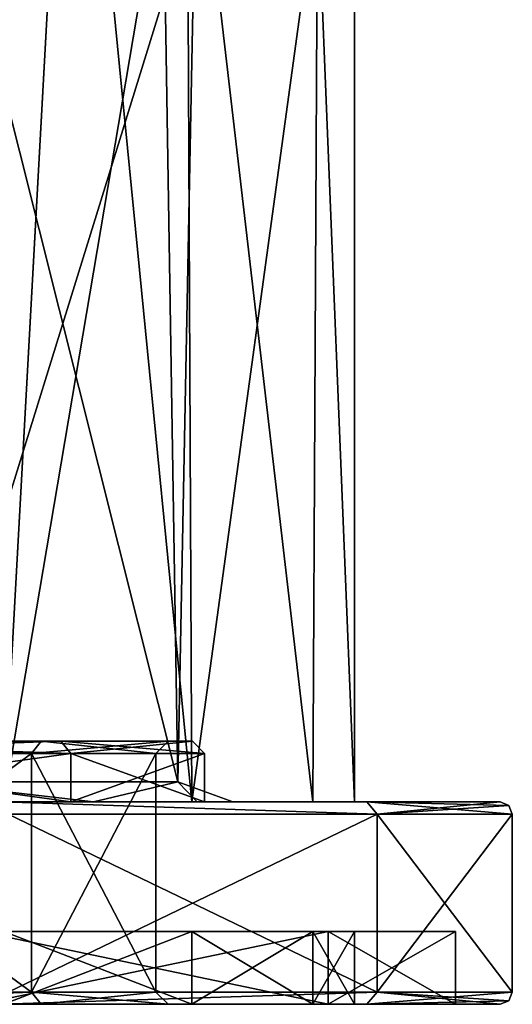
# Model space of a CAD drawing. Header units: millimetres. Extents: x -25 to 90, y -3 to 328.
# Tile 20 of 139: x 13 to 25, y -3 to 21. Entities that reach past the tile are written whole.
import ezdxf

# ---------------------------------------------------------------- set-up
doc = ezdxf.new("R2010")
doc.units = ezdxf.units.MM
doc.header["$LTSCALE"] = 65.185185
for name, color, linetype in [('10', 7, 'CONTINUOUS'), ('430', 7, 'CONTINUOUS'), ('431', 7, 'CONTINUOUS'), ('432', 7, 'CONTINUOUS'), ('433', 7, 'CONTINUOUS'), ('434', 7, 'CONTINUOUS'), ('435', 7, 'CONTINUOUS'), ('436', 7, 'CONTINUOUS'), ('437', 7, 'CONTINUOUS'), ('438', 7, 'CONTINUOUS'), ('439', 7, 'CONTINUOUS'), ('440', 7, 'CONTINUOUS'), ('441', 7, 'CONTINUOUS'), ('442', 7, 'CONTINUOUS'), ('443', 7, 'CONTINUOUS'), ('444', 7, 'CONTINUOUS'), ('445', 7, 'CONTINUOUS'), ('446', 7, 'CONTINUOUS'), ('447', 7, 'CONTINUOUS'), ('448', 7, 'CONTINUOUS'), ('449', 7, 'CONTINUOUS'), ('450', 7, 'CONTINUOUS'), ('451', 7, 'CONTINUOUS'), ('452', 7, 'CONTINUOUS'), ('453', 7, 'CONTINUOUS'), ('454', 7, 'CONTINUOUS'), ('748', 7, 'CONTINUOUS'), ('9', 7, 'CONTINUOUS'), ('99', 7, 'CONTINUOUS')]:
    doc.layers.add(name, color=color, linetype=linetype)

msp = doc.modelspace()

# ---------------------------------------------------------------- linework, layer by layer
at = {"layer": '10', "color": 7, "linetype": 'CONTINUOUS', "true_color": 0x0833a0}
for points in [[(10.286, 2.5, 14.158), (16.643, 2.5, 5.408), (14.562, 2, 10.58), (10.286, 2.5, 14.158)], [(10.58, 2, 14.562), (10.286, 2.5, 14.158), (14.562, 2, 10.58), (10.58, 2, 14.562)], [(16.643, 2.5, -5.408), (10.286, 2.5, -14.158), (14.562, 2, -10.58), (16.643, 2.5, -5.408)], [(14.562, 2, -10.58), (10.286, 2.5, -14.158), (10.58, 2, -14.562), (14.562, 2, -10.58)], [(14.562, 2, 10.58), (16.643, 2.5, 5.408), (17.119, 2, 5.562), (14.562, 2, 10.58)], [(17.119, 2, -5.562), (16.643, 2.5, -5.408), (14.562, 2, -10.58), (17.119, 2, -5.562)], [(16.643, 2.5, 5.408), (16.643, 2.5, -5.408), (17.119, 2, 5.562), (16.643, 2.5, 5.408)], [(17.119, 2, 5.562), (16.643, 2.5, -5.408), (18, 2), (17.119, 2, 5.562)], [(18, 2), (16.643, 2.5, -5.408), (17.119, 2, -5.562), (18, 2)]]:
    msp.add_3dface(points, dxfattribs=at)
at = {"layer": '430', "linetype": 'CONTINUOUS'}
for points in [[(21.305, -3, 12.299), (12.3, -3, 21.304), (11.75, -3, 20.352), (21.305, -3, 12.299)], [(20.352, -3, 11.75), (21.305, -3, 12.299), (11.75, -3, 20.352), (20.352, -3, 11.75)], [(12.3, -3, -21.304), (21.305, -3, -12.299), (11.75, -3, -20.352), (12.3, -3, -21.304)], [(11.75, -3, -20.352), (21.305, -3, -12.299), (20.352, -3, -11.75), (11.75, -3, -20.352)], [(23.5, -3), (21.305, -3, 12.299), (20.352, -3, 11.75), (23.5, -3)], [(21.305, -3, -12.299), (24.6, -3), (20.352, -3, -11.75), (21.305, -3, -12.299)], [(20.352, -3, -11.75), (24.6, -3), (23.5, -3), (20.352, -3, -11.75)], [(24.6, -3), (21.305, -3, 12.299), (23.5, -3), (24.6, -3)]]:
    msp.add_3dface(points, dxfattribs=at)
at = {"layer": '431', "linetype": 'CONTINUOUS'}
for points in [[(5.346, 2, 16.453), (13.996, 2, 10.169), (5.346, 3.2, 16.453), (5.346, 2, 16.453)], [(5.346, 3.2, 16.453), (13.996, 2, 10.169), (13.996, 3.2, 10.169), (5.346, 3.2, 16.453)], [(17.3, 2), (17.3, 3.2), (13.996, 3.2, 10.169), (17.3, 2)], [(13.996, 2, 10.169), (17.3, 2), (13.996, 3.2, 10.169), (13.996, 2, 10.169)]]:
    msp.add_3dface(points, dxfattribs=at)
at = {"layer": '432', "linetype": 'CONTINUOUS'}
for points in [[(13.996, 2, -10.169), (5.346, 2, -16.453), (13.996, 3.2, -10.169), (13.996, 2, -10.169)], [(13.996, 3.2, -10.169), (5.346, 2, -16.453), (5.346, 3.2, -16.453), (13.996, 3.2, -10.169)], [(17.3, 3.2), (17.3, 2), (13.996, 2, -10.169), (17.3, 3.2)], [(17.3, 3.2), (13.996, 2, -10.169), (13.996, 3.2, -10.169), (17.3, 3.2)]]:
    msp.add_3dface(points, dxfattribs=at)
at = {"layer": '433', "linetype": 'CONTINUOUS'}
for points in [[(4.975, 3.2, 15.312), (13.025, 3.2, 9.464), (4.975, -2.7, 15.312), (4.975, 3.2, 15.312)], [(4.975, -2.7, 15.312), (13.025, 3.2, 9.464), (13.025, -2.7, 9.464), (4.975, -2.7, 15.312)], [(13.025, 3.2, 9.464), (16.1, 3.2), (13.025, -2.7, 9.464), (13.025, 3.2, 9.464)], [(13.025, -2.7, 9.464), (16.1, 3.2), (16.1, -2.7), (13.025, -2.7, 9.464)]]:
    msp.add_3dface(points, dxfattribs=at)
at = {"layer": '434', "linetype": 'CONTINUOUS'}
for points in [[(13.753, 3.5, -9.992), (5.253, 3.5, -16.168), (5.068, 3.5, -15.597), (13.753, 3.5, -9.992)], [(13.268, 3.5, -9.64), (13.753, 3.5, -9.992), (5.068, 3.5, -15.597), (13.268, 3.5, -9.64)], [(5.253, 3.5, 16.168), (13.753, 3.5, 9.992), (5.068, 3.5, 15.597), (5.253, 3.5, 16.168)], [(5.068, 3.5, 15.597), (13.753, 3.5, 9.992), (13.268, 3.5, 9.64), (5.068, 3.5, 15.597)], [(16.4, 3.5), (13.753, 3.5, -9.992), (13.268, 3.5, -9.64), (16.4, 3.5)], [(13.753, 3.5, 9.992), (17, 3.5), (13.268, 3.5, 9.64), (13.753, 3.5, 9.992)], [(13.268, 3.5, 9.64), (17, 3.5), (16.4, 3.5), (13.268, 3.5, 9.64)], [(17, 3.5), (13.753, 3.5, -9.992), (16.4, 3.5), (17, 3.5)]]:
    msp.add_3dface(points, dxfattribs=at)
at = {"layer": '435', "linetype": 'CONTINUOUS'}
for points in [[(12.343, 2, -16.989), (16.989, 2, -12.343), (12.3, 2, -21.304), (12.343, 2, -16.989)], [(12.3, 2, -21.304), (16.989, 2, -12.343), (21.305, 2, -12.299), (12.3, 2, -21.304)], [(21.305, 2, 12.299), (12.343, 2, 16.989), (12.3, 2, 21.304), (21.305, 2, 12.299)], [(16.989, 2, 12.343), (12.343, 2, 16.989), (21.305, 2, 12.299), (16.989, 2, 12.343)], [(16.989, 2, -12.343), (19.972, 2, -6.489), (21.305, 2, -12.299), (16.989, 2, -12.343)], [(19.972, 2, 6.489), (16.989, 2, 12.343), (21.305, 2, 12.299), (19.972, 2, 6.489)], [(19.972, 2, -6.489), (21, 2), (21.305, 2, -12.299), (19.972, 2, -6.489)], [(21, 2), (19.972, 2, 6.489), (24.6, 2), (21, 2)], [(24.6, 2), (19.972, 2, 6.489), (21.305, 2, 12.299), (24.6, 2)], [(21.305, 2, -12.299), (21, 2), (24.6, 2), (21.305, 2, -12.299)]]:
    msp.add_3dface(points, dxfattribs=at)
at = {"layer": '436', "linetype": 'CONTINUOUS'}
for points in [[(12.45, -2.7, 21.564), (21.564, -2.7, 12.45), (12.45, 1.7, 21.564), (12.45, -2.7, 21.564)], [(12.45, 1.7, 21.564), (21.564, -2.7, 12.45), (21.564, 1.7, 12.45), (12.45, 1.7, 21.564)], [(24.9, -2.7), (24.9, 1.7), (21.564, 1.7, 12.45), (24.9, -2.7)], [(21.564, -2.7, 12.45), (24.9, -2.7), (21.564, 1.7, 12.45), (21.564, -2.7, 12.45)]]:
    msp.add_3dface(points, dxfattribs=at)
at = {"layer": '437', "linetype": 'CONTINUOUS'}
for points in [[(13.025, 3.2, -9.464), (4.975, 3.2, -15.312), (13.025, -2.7, -9.464), (13.025, 3.2, -9.464)], [(13.025, -2.7, -9.464), (4.975, 3.2, -15.312), (4.975, -2.7, -15.312), (13.025, -2.7, -9.464)], [(16.1, -2.7), (16.1, 3.2), (13.025, 3.2, -9.464), (16.1, -2.7)], [(16.1, -2.7), (13.025, 3.2, -9.464), (13.025, -2.7, -9.464), (16.1, -2.7)]]:
    msp.add_3dface(points, dxfattribs=at)
at = {"layer": '438', "linetype": 'CONTINUOUS'}
for points in [[(21.564, -2.7, -12.45), (12.45, -2.7, -21.564), (21.564, 1.7, -12.45), (21.564, -2.7, -12.45)], [(21.564, 1.7, -12.45), (12.45, -2.7, -21.564), (12.45, 1.7, -21.564), (21.564, 1.7, -12.45)], [(24.9, 1.7), (24.9, -2.7), (21.564, -2.7, -12.45), (24.9, 1.7)], [(24.9, 1.7), (21.564, -2.7, -12.45), (21.564, 1.7, -12.45), (24.9, 1.7)]]:
    msp.add_3dface(points, dxfattribs=at)
at = {"layer": '439', "linetype": 'CONTINUOUS'}
for points in [[(5.346, 3.2, 16.453), (13.996, 3.2, 10.169), (5.253, 3.5, 16.168), (5.346, 3.2, 16.453)], [(13.996, 3.2, 10.169), (13.753, 3.5, 9.992), (5.253, 3.5, 16.168), (13.996, 3.2, 10.169)], [(13.996, 3.2, 10.169), (17.3, 3.2), (13.753, 3.5, 9.992), (13.996, 3.2, 10.169)], [(17.3, 3.2), (17, 3.5), (13.753, 3.5, 9.992), (17.3, 3.2)]]:
    msp.add_3dface(points, dxfattribs=at)
at = {"layer": '440', "linetype": 'CONTINUOUS'}
for points in [[(5.346, 3.2, -16.453), (5.253, 3.5, -16.168), (13.753, 3.5, -9.992), (5.346, 3.2, -16.453)], [(13.996, 3.2, -10.169), (5.346, 3.2, -16.453), (13.753, 3.5, -9.992), (13.996, 3.2, -10.169)], [(13.996, 3.2, -10.169), (13.753, 3.5, -9.992), (17, 3.5), (13.996, 3.2, -10.169)], [(17.3, 3.2), (13.996, 3.2, -10.169), (17, 3.5), (17.3, 3.2)]]:
    msp.add_3dface(points, dxfattribs=at)
at = {"layer": '441', "linetype": 'CONTINUOUS'}
for points in [[(21.305, 2, 12.299), (12.3, 2, 21.304), (21.564, 1.7, 12.45), (21.305, 2, 12.299)], [(12.3, 2, 21.304), (12.45, 1.7, 21.564), (21.564, 1.7, 12.45), (12.3, 2, 21.304)], [(24.6, 2), (21.305, 2, 12.299), (24.812, 1.912), (24.6, 2)], [(24.9, 1.7), (21.305, 2, 12.299), (21.564, 1.7, 12.45), (24.9, 1.7)], [(21.305, 2, 12.299), (24.9, 1.7), (24.812, 1.912), (21.305, 2, 12.299)]]:
    msp.add_3dface(points, dxfattribs=at)
at = {"layer": '442', "linetype": 'CONTINUOUS'}
for points in [[(12.3, 2, -21.304), (21.305, 2, -12.299), (21.564, 1.7, -12.45), (12.3, 2, -21.304)], [(12.3, 2, -21.304), (21.564, 1.7, -12.45), (12.45, 1.7, -21.564), (12.3, 2, -21.304)], [(21.305, 2, -12.299), (24.6, 2), (21.564, 1.7, -12.45), (21.305, 2, -12.299)], [(21.564, 1.7, -12.45), (24.6, 2), (24.812, 1.912), (21.564, 1.7, -12.45)], [(24.9, 1.7), (21.564, 1.7, -12.45), (24.812, 1.912), (24.9, 1.7)]]:
    msp.add_3dface(points, dxfattribs=at)
at = {"layer": '443', "linetype": 'CONTINUOUS'}
for points in [[(20.352, -3, 11.75), (11.75, -3, 20.352), (20.352, -1.2, 11.75), (20.352, -3, 11.75)], [(20.352, -1.2, 11.75), (11.75, -3, 20.352), (11.75, -1.2, 20.352), (20.352, -1.2, 11.75)], [(23.5, -3), (20.352, -3, 11.75), (23.5, -1.2), (23.5, -3)], [(23.5, -1.2), (20.352, -3, 11.75), (20.352, -1.2, 11.75), (23.5, -1.2)]]:
    msp.add_3dface(points, dxfattribs=at)
at = {"layer": '444', "linetype": 'CONTINUOUS'}
for points in [[(20.352, -1.2, 11.75), (11.75, -1.2, 20.352), (16.989, -1.2, 12.343), (20.352, -1.2, 11.75)], [(16.989, -1.2, 12.343), (11.75, -1.2, 20.352), (12.343, -1.2, 16.989), (16.989, -1.2, 12.343)], [(11.75, -1.2, -20.352), (20.352, -1.2, -11.75), (12.343, -1.2, -16.989), (11.75, -1.2, -20.352)], [(12.343, -1.2, -16.989), (20.352, -1.2, -11.75), (16.989, -1.2, -12.343), (12.343, -1.2, -16.989)], [(19.972, -1.2, 6.489), (20.352, -1.2, 11.75), (16.989, -1.2, 12.343), (19.972, -1.2, 6.489)], [(16.989, -1.2, -12.343), (20.352, -1.2, -11.75), (19.972, -1.2, -6.489), (16.989, -1.2, -12.343)], [(20.352, -1.2, -11.75), (23.5, -1.2), (19.972, -1.2, -6.489), (20.352, -1.2, -11.75)], [(19.972, -1.2, -6.489), (23.5, -1.2), (21, -1.2), (19.972, -1.2, -6.489)], [(21, -1.2), (20.352, -1.2, 11.75), (19.972, -1.2, 6.489), (21, -1.2)], [(23.5, -1.2), (20.352, -1.2, 11.75), (21, -1.2), (23.5, -1.2)]]:
    msp.add_3dface(points, dxfattribs=at)
at = {"layer": '445', "linetype": 'CONTINUOUS'}
for points in [[(16.989, -1.2, 12.343), (12.343, -1.2, 16.989), (16.989, -3, 12.343), (16.989, -1.2, 12.343)], [(16.989, -3, 12.343), (12.343, -1.2, 16.989), (12.343, -3, 16.989), (16.989, -3, 12.343)], [(19.972, -1.2, 6.489), (16.989, -1.2, 12.343), (19.972, -3, 6.489), (19.972, -1.2, 6.489)], [(19.972, -3, 6.489), (16.989, -1.2, 12.343), (16.989, -3, 12.343), (19.972, -3, 6.489)], [(21, -1.2), (19.972, -1.2, 6.489), (21, -3), (21, -1.2)], [(21, -3), (19.972, -1.2, 6.489), (19.972, -3, 6.489), (21, -3)]]:
    msp.add_3dface(points, dxfattribs=at)
at = {"layer": '446', "linetype": 'CONTINUOUS'}
for points in [[(16.989, -3, 12.343), (12.343, -3, 16.989), (5.068, -3, 15.597), (16.989, -3, 12.343)], [(13.268, -3, 9.64), (16.989, -3, 12.343), (5.068, -3, 15.597), (13.268, -3, 9.64)], [(12.343, -3, -16.989), (16.989, -3, -12.343), (5.068, -3, -15.597), (12.343, -3, -16.989)], [(5.068, -3, -15.597), (16.989, -3, -12.343), (13.268, -3, -9.64), (5.068, -3, -15.597)], [(19.972, -3, -6.489), (21, -3), (13.268, -3, -9.64), (19.972, -3, -6.489)], [(21, -3), (16.4, -3), (13.268, -3, -9.64), (21, -3)], [(19.972, -3, 6.489), (16.989, -3, 12.343), (13.268, -3, 9.64), (19.972, -3, 6.489)], [(16.4, -3), (19.972, -3, 6.489), (13.268, -3, 9.64), (16.4, -3)], [(16.989, -3, -12.343), (19.972, -3, -6.489), (13.268, -3, -9.64), (16.989, -3, -12.343)], [(21, -3), (19.972, -3, 6.489), (16.4, -3), (21, -3)]]:
    msp.add_3dface(points, dxfattribs=at)
at = {"layer": '447', "linetype": 'CONTINUOUS'}
for points in [[(11.75, -3, -20.352), (20.352, -3, -11.75), (11.75, -1.2, -20.352), (11.75, -3, -20.352)], [(20.352, -3, -11.75), (20.352, -1.2, -11.75), (11.75, -1.2, -20.352), (20.352, -3, -11.75)], [(20.352, -3, -11.75), (23.5, -3), (20.352, -1.2, -11.75), (20.352, -3, -11.75)], [(23.5, -3), (23.5, -1.2), (20.352, -1.2, -11.75), (23.5, -3)]]:
    msp.add_3dface(points, dxfattribs=at)
at = {"layer": '448', "linetype": 'CONTINUOUS'}
for points in [[(12.343, -1.2, -16.989), (16.989, -1.2, -12.343), (12.343, -3, -16.989), (12.343, -1.2, -16.989)], [(16.989, -1.2, -12.343), (16.989, -3, -12.343), (12.343, -3, -16.989), (16.989, -1.2, -12.343)], [(16.989, -1.2, -12.343), (19.972, -1.2, -6.489), (16.989, -3, -12.343), (16.989, -1.2, -12.343)], [(19.972, -1.2, -6.489), (19.972, -3, -6.489), (16.989, -3, -12.343), (19.972, -1.2, -6.489)], [(19.972, -1.2, -6.489), (21, -1.2), (19.972, -3, -6.489), (19.972, -1.2, -6.489)], [(21, -1.2), (21, -3), (19.972, -3, -6.489), (21, -1.2)]]:
    msp.add_3dface(points, dxfattribs=at)
at = {"layer": '449', "linetype": 'CONTINUOUS'}
for points in [[(13.025, 3.2, 9.464), (4.975, 3.2, 15.312), (5.068, 3.5, 15.597), (13.025, 3.2, 9.464)], [(13.025, 3.2, 9.464), (5.068, 3.5, 15.597), (13.268, 3.5, 9.64), (13.025, 3.2, 9.464)], [(16.1, 3.2), (13.025, 3.2, 9.464), (16.4, 3.5), (16.1, 3.2)], [(13.025, 3.2, 9.464), (13.268, 3.5, 9.64), (16.4, 3.5), (13.025, 3.2, 9.464)]]:
    msp.add_3dface(points, dxfattribs=at)
at = {"layer": '450', "linetype": 'CONTINUOUS'}
for points in [[(5.068, 3.5, -15.597), (4.975, 3.2, -15.312), (13.025, 3.2, -9.464), (5.068, 3.5, -15.597)], [(13.268, 3.5, -9.64), (5.068, 3.5, -15.597), (13.025, 3.2, -9.464), (13.268, 3.5, -9.64)], [(16.1, 3.2), (13.268, 3.5, -9.64), (13.025, 3.2, -9.464), (16.1, 3.2)], [(16.1, 3.2), (16.4, 3.5), (13.268, 3.5, -9.64), (16.1, 3.2)]]:
    msp.add_3dface(points, dxfattribs=at)
at = {"layer": '451', "linetype": 'CONTINUOUS'}
for points in [[(13.025, -2.7, -9.464), (4.975, -2.7, -15.312), (5.068, -3, -15.597), (13.025, -2.7, -9.464)], [(13.025, -2.7, -9.464), (5.068, -3, -15.597), (13.268, -3, -9.64), (13.025, -2.7, -9.464)], [(16.1, -2.7), (13.025, -2.7, -9.464), (16.4, -3), (16.1, -2.7)], [(16.4, -3), (13.025, -2.7, -9.464), (13.268, -3, -9.64), (16.4, -3)]]:
    msp.add_3dface(points, dxfattribs=at)
at = {"layer": '452', "linetype": 'CONTINUOUS'}
for points in [[(4.975, -2.7, 15.312), (13.025, -2.7, 9.464), (5.068, -3, 15.597), (4.975, -2.7, 15.312)], [(13.025, -2.7, 9.464), (13.268, -3, 9.64), (5.068, -3, 15.597), (13.025, -2.7, 9.464)], [(13.025, -2.7, 9.464), (16.1, -2.7), (13.268, -3, 9.64), (13.025, -2.7, 9.464)], [(16.1, -2.7), (16.4, -3), (13.268, -3, 9.64), (16.1, -2.7)]]:
    msp.add_3dface(points, dxfattribs=at)
at = {"layer": '453', "linetype": 'CONTINUOUS'}
for points in [[(12.3, -3, 21.304), (21.305, -3, 12.299), (21.564, -2.7, 12.45), (12.3, -3, 21.304)], [(12.3, -3, 21.304), (21.564, -2.7, 12.45), (12.45, -2.7, 21.564), (12.3, -3, 21.304)], [(21.305, -3, 12.299), (24.6, -3), (21.564, -2.7, 12.45), (21.305, -3, 12.299)], [(21.564, -2.7, 12.45), (24.6, -3), (24.812, -2.912), (21.564, -2.7, 12.45)], [(24.9, -2.7), (21.564, -2.7, 12.45), (24.812, -2.912), (24.9, -2.7)]]:
    msp.add_3dface(points, dxfattribs=at)
at = {"layer": '454', "linetype": 'CONTINUOUS'}
for points in [[(21.305, -3, -12.299), (12.3, -3, -21.304), (21.564, -2.7, -12.45), (21.305, -3, -12.299)], [(12.3, -3, -21.304), (12.45, -2.7, -21.564), (21.564, -2.7, -12.45), (12.3, -3, -21.304)], [(24.9, -2.7), (21.305, -3, -12.299), (21.564, -2.7, -12.45), (24.9, -2.7)], [(21.305, -3, -12.299), (24.9, -2.7), (24.812, -2.912), (21.305, -3, -12.299)], [(24.6, -3), (21.305, -3, -12.299), (24.812, -2.912), (24.6, -3)]]:
    msp.add_3dface(points, dxfattribs=at)
at = {"layer": '748', "linetype": 'CONTINUOUS'}
for points in [[(10.58, 2, 14.562), (13.996, 2, 10.169), (5.346, 2, 16.453), (10.58, 2, 14.562)], [(5.562, 2, -17.119), (5.346, 2, -16.453), (13.996, 2, -10.169), (5.562, 2, -17.119)], [(10.58, 2, -14.562), (5.562, 2, -17.119), (13.996, 2, -10.169), (10.58, 2, -14.562)], [(10.58, 2, 14.562), (14.562, 2, 10.58), (13.996, 2, 10.169), (10.58, 2, 14.562)], [(14.562, 2, -10.58), (10.58, 2, -14.562), (13.996, 2, -10.169), (14.562, 2, -10.58)], [(14.562, 2, 10.58), (17.119, 2, 5.562), (13.996, 2, 10.169), (14.562, 2, 10.58)], [(17.119, 2, 5.562), (17.3, 2), (13.996, 2, 10.169), (17.119, 2, 5.562)], [(17.3, 2), (14.562, 2, -10.58), (13.996, 2, -10.169), (17.3, 2)], [(17.119, 2, -5.562), (14.562, 2, -10.58), (17.3, 2), (17.119, 2, -5.562)], [(17.119, 2, 5.562), (18, 2), (17.3, 2), (17.119, 2, 5.562)], [(18, 2), (17.119, 2, -5.562), (17.3, 2), (18, 2)]]:
    msp.add_3dface(points, dxfattribs=at)
at = {"layer": '9', "color": 7, "linetype": 'CONTINUOUS', "true_color": 0x0833a0}
for points in [[(9.903, 22, 14.428), (16.329, 22, 6.293), (10.286, 2.5, 14.158), (9.903, 22, 14.428)], [(16.643, 2.5, -5.408), (11.743, 22, -12.975), (10.286, 2.5, -14.158), (16.643, 2.5, -5.408)], [(10.286, 2.5, 14.158), (16.329, 22, 6.293), (16.643, 2.5, 5.408), (10.286, 2.5, 14.158)], [(17.024, 22, -4.053), (11.743, 22, -12.975), (16.643, 2.5, -5.408), (17.024, 22, -4.053)], [(16.329, 22, 6.293), (17.024, 22, -4.053), (16.643, 2.5, 5.408), (16.329, 22, 6.293)], [(16.643, 2.5, 5.408), (17.024, 22, -4.053), (16.643, 2.5, -5.408), (16.643, 2.5, 5.408)]]:
    msp.add_3dface(points, dxfattribs=at)
at = {"layer": '99', "linetype": 'CONTINUOUS'}
for points in [[(14.009, 32.322, 15.644), (10.157, 37.183, 18.38), (12.343, 2, 16.989), (14.009, 32.322, 15.644)], [(10.158, 37.182, -18.38), (14.01, 32.321, -15.644), (12.343, 2, -16.989), (10.158, 37.182, -18.38)], [(16.989, 2, 12.343), (14.009, 32.322, 15.644), (12.343, 2, 16.989), (16.989, 2, 12.343)], [(14.01, 32.321, -15.644), (16.862, 28.722, -12.517), (12.343, 2, -16.989), (14.01, 32.321, -15.644)], [(16.862, 28.722, 12.517), (14.009, 32.322, 15.644), (16.989, 2, 12.343), (16.862, 28.722, 12.517)], [(12.343, 2, -16.989), (16.862, 28.722, -12.517), (16.989, 2, -12.343), (12.343, 2, -16.989)], [(20.088, 24.651, 6.122), (16.862, 28.722, 12.517), (19.972, 2, 6.489), (20.088, 24.651, 6.122)], [(19.972, 2, 6.489), (16.862, 28.722, 12.517), (16.989, 2, 12.343), (19.972, 2, 6.489)], [(16.862, 28.722, -12.517), (20.088, 24.651, -6.122), (16.989, 2, -12.343), (16.862, 28.722, -12.517)], [(16.989, 2, -12.343), (20.088, 24.651, -6.122), (19.972, 2, -6.489), (16.989, 2, -12.343)], [(21, 2), (20.088, 24.651, 6.122), (19.972, 2, 6.489), (21, 2)], [(19.972, 2, -6.489), (20.088, 24.651, -6.122), (21, 2), (19.972, 2, -6.489)], [(21, 23.5, 0), (20.088, 24.651, 6.122), (21, 2), (21, 23.5, 0)], [(20.088, 24.651, -6.122), (21, 23.5, 0), (21, 2), (20.088, 24.651, -6.122)]]:
    msp.add_3dface(points, dxfattribs=at)

doc.saveas('drawing.dxf')
